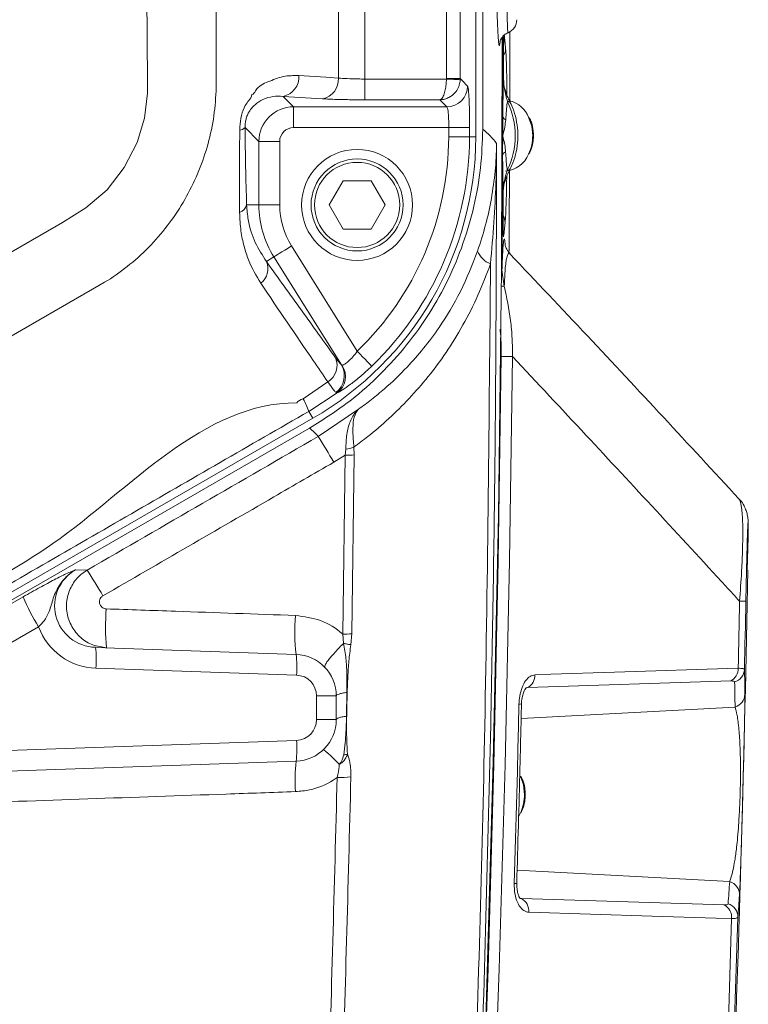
# Model space of a CAD drawing. Header units: millimetres. Extents: x 0 to 8410, y 0 to 5940.
# Tile 140 of 179: x 5582 to 5687, y 4116 to 4258. Entities that reach past the tile are written whole.
import ezdxf

# ---------------------------------------------------------------- set-up
doc = ezdxf.new("R2010")
doc.units = ezdxf.units.MM
doc.header["$LTSCALE"] = 10

msp = doc.modelspace()

# ---------------------------------------------------------------- linework, layer by layer
at = {"color": 7, "linetype": 'Continuous', "lineweight": 0}
for p, q in [((5651.19, 4243.66), (5651.2, 4255.05)), ((5626.16, 4230.87), (5628.18, 4234.37)), ((5628.18, 4234.37), (5632.22, 4234.37)), ((5632.22, 4234.37), (5634.25, 4230.87)), ((5651.24, 4229.54), (5651.26, 4232.86)), ((5651.26, 4232.86), (5651.26, 4232.86)), ((5628.18, 4227.37), (5626.16, 4230.87)), ((5634.25, 4230.87), (5632.22, 4227.37)), ((5651.24, 4229.54), (5651.24, 4229.54)), ((5632.22, 4227.37), (5628.18, 4227.37)), ((5652.24, 4223.79), (5652.23, 4223.81)), ((5651.41, 4219.15), (5651.07, 4221.46)), ((5506.7, 4132.49), (5623.81, 4200.11)), ((5623.35, 4198.68), (5507.2, 4131.63)), ((5686.42, 4178.2), (5686.57, 4182.96)), ((5592.5, 4167.08), (5621.41, 4166.07)), ((5627.2, 4160.08), (5627.2, 4156.67)), ((5621.41, 4150.67), (5537.95, 4147.75)), ((5653.49, 4142.75), (5653.73, 4143.2))]:
    msp.add_line(p, q, dxfattribs=at)
at = {"color": 8, "linetype": 'Continuous', "lineweight": 0}
for p, q in [((5651.41, 4255.35), (5651.4, 4255.21)), ((5609.91, 4252.87), (5609.91, 4248.57)), ((5643.07, 4249.03), (5643.07, 4249.08)), ((5631.31, 4249.03), (5631.31, 4246.03)), ((5631.31, 4249.03), (5643.07, 4249.03)), ((5645.07, 4249.08), (5645.07, 4248.93)), ((5621.05, 4245.02), (5619.54, 4246.53)), ((5625.21, 4246.18), (5619.54, 4246.53)), ((5621.05, 4245.02), (5643.13, 4245.02)), ((5621.05, 4242.02), (5621.05, 4245.02)), ((5642.12, 4246.03), (5631.31, 4246.03)), ((5643.13, 4245.02), (5642.12, 4246.03)), ((5616.05, 4240.03), (5614.05, 4242.03)), ((5643.42, 4242.02), (5621.05, 4242.02)), ((5646.41, 4240.67), (5647.31, 4240.67)), ((5616.05, 4230.87), (5616.05, 4240.03)), ((5619.05, 4240.03), (5616.05, 4240.03)), ((5619.05, 4240.03), (5619.05, 4230.87)), ((5614.28, 4230.87), (5616.05, 4230.87)), ((5619.05, 4230.87), (5616.05, 4230.87)), ((5651.3, 4226.63), (5651.32, 4226.35)), ((5620.75, 4224.96), (5630.23, 4209.78)), ((5617.14, 4222.71), (5618.2, 4223.37)), ((5627.94, 4207.8), (5618.2, 4223.37)), ((5650.99, 4221.46), (5651.07, 4221.46)), ((5650.97, 4219.14), (5651.41, 4219.15)), ((5650.98, 4209.01), (5652.6, 4209.01)), ((5627.94, 4207.8), (5628.05, 4207.74)), ((5622.42, 4202.91), (5625.98, 4205.37)), ((5627.33, 4203.76), (5623.24, 4201.1)), ((5627.33, 4203.76), (5627.14, 4203.83)), ((5623.24, 4201.1), (5623.81, 4200.11)), ((5624.61, 4197.49), (5630.42, 4201.43)), ((5628.48, 4194.77), (5628.57, 4195.66)), ((5629.74, 4195.96), (5629.8, 4194.83)), ((5628.48, 4194.77), (5626.84, 4193.78)), ((5628.13, 4169.01), (5628.48, 4194.77)), ((5629.8, 4194.83), (5629.45, 4169.06)), ((5589.65, 4178.27), (5591.29, 4178.21)), ((5549.3, 4155.55), (5582.08, 4174.37)), ((5584.31, 4170.05), (5551.53, 4151.22)), ((5628.24, 4167.65), (5628.13, 4169.01)), ((5629.45, 4169.06), (5629.3, 4167.45)), ((5621.47, 4163.08), (5592.56, 4164.08)), ((5654.79, 4161.31), (5654.52, 4161.23)), ((5654.79, 4161.31), (5654.59, 4161.21)), ((5684.07, 4162.24), (5654.79, 4161.31)), ((5624.36, 4156.67), (5624.36, 4160.08)), ((5627.2, 4160.08), (5624.36, 4160.08)), ((5628.68, 4157.16), (5628.73, 4160.58)), ((5684.67, 4158.48), (5653.84, 4156.81)), ((5627.2, 4156.67), (5624.36, 4156.67)), ((5551.53, 4151.22), (5621.47, 4153.67)), ((5683.89, 4133.31), (5653.27, 4134.96)), ((5653.71, 4130.93), (5653.89, 4130.85)), ((5653.89, 4130.85), (5683.12, 4129.94))]:
    msp.add_line(p, q, dxfattribs=at)
at = {"color": 8, "linetype": 'Continuous', "lineweight": 0, "flags": 128}
for points in [[(5552.3, 4207.86), (5587.73, 4228.32), (5591.13, 4230.46), (5594.16, 4233.06), (5596.65, 4236.28), (5598.49, 4239.89), (5599.54, 4243.37), (5599.99, 4246.97), (5600.01, 4248.58), (5599.47, 4317.77), (5599.31, 4322.04), (5598.56, 4326.22), (5597.22, 4329.52), (5595.35, 4332.54), (5593.01, 4335.21), (5590.26, 4337.46), (5587.11, 4339.25), (5583.7, 4340.46), (5578.98, 4341.25), (5553.86, 4344.5), (5528.67, 4346.99), (5500.61, 4348.85), (5500.61, 4348.85)], [(5621.82, 4249.52), (5625.71, 4249.28), (5627.5, 4249.17)], [(5643.07, 4249.08), (5643.45, 4249.08), (5643.81, 4249.08), (5644.15, 4249.08), (5644.45, 4249.08), (5644.7, 4249.08), (5644.89, 4249.08), (5645.01, 4249.08), (5645.07, 4249.08)], [(5609.91, 4248.57), (5609.91, 4248.19), (5609.91, 4247.8)], [(5643.07, 4249.03), (5643.45, 4249.01), (5643.81, 4248.99), (5644.15, 4248.97), (5644.44, 4248.96), (5644.69, 4248.95), (5644.88, 4248.94), (5645.01, 4248.93), (5645.07, 4248.93)], [(5645.07, 4249.08), (5645.38, 4248.76), (5646.13, 4248.01)], [(5655.51, 4240.87), (5655.36, 4242.25), (5654.92, 4243.53)], [(5643.42, 4242.02), (5643.99, 4242.02), (5644.53, 4242.02), (5645.04, 4242.02), (5645.49, 4242.02), (5645.86, 4242.02), (5646.14, 4242.02), (5646.33, 4242.02), (5646.42, 4242.02)], [(5643.42, 4240.68), (5643.42, 4240.85), (5643.42, 4241.01), (5643.42, 4241.18), (5643.42, 4241.35), (5643.42, 4241.52), (5643.42, 4241.69), (5643.42, 4241.86), (5643.42, 4242.02)], [(5646.42, 4242.02), (5646.42, 4241.85), (5646.42, 4241.68), (5646.41, 4241.51), (5646.41, 4241.34), (5646.41, 4241.17), (5646.41, 4241.01), (5646.41, 4240.84), (5646.41, 4240.67)], [(5643.42, 4240.68), (5643.98, 4240.68), (5644.53, 4240.67), (5645.03, 4240.67), (5645.48, 4240.67), (5645.85, 4240.67), (5646.14, 4240.67), (5646.33, 4240.67), (5646.41, 4240.67)], [(5651.24, 4229.54), (5651.25, 4229.96), (5651.25, 4230.37), (5651.25, 4230.79), (5651.25, 4231.2), (5651.25, 4231.62), (5651.26, 4232.03), (5651.26, 4232.45), (5651.26, 4232.86)], [(5620.75, 4224.96), (5620.27, 4224.66), (5619.8, 4224.37), (5619.37, 4224.1), (5618.99, 4223.87), (5618.68, 4223.67), (5618.44, 4223.52), (5618.28, 4223.42), (5618.2, 4223.37)], [(5594.64, 4220.22), (5593.8, 4219.73), (5592.97, 4219.25)], [(5592.97, 4219.25), (5549.47, 4194.14), (5545.35, 4191.76)], [(5630.23, 4209.78), (5630.62, 4209.37), (5631, 4208.98), (5631.35, 4208.62), (5631.67, 4208.29), (5631.92, 4208.02), (5632.12, 4207.82), (5632.25, 4207.68), (5632.31, 4207.62)], [(5650.87, 4209.01), (5650.91, 4209.01), (5650.98, 4209.01)], [(5685.12, 4164.06), (5685.15, 4165.27), (5685.18, 4166.48), (5685.2, 4167.69), (5685.23, 4168.9), (5685.25, 4170.11), (5685.28, 4171.32), (5685.3, 4172.53), (5685.32, 4173.74)], [(5655.84, 4163.13), (5658.14, 4163.2), (5667.32, 4163.49), (5685.12, 4164.06)], [(5652.85, 4133.02), (5652.95, 4136.26), (5653.04, 4139.49), (5653.13, 4142.73), (5653.21, 4145.96), (5653.3, 4149.2), (5653.38, 4152.43), (5653.46, 4155.67), (5653.53, 4158.9)], [(5654.33, 4145.87), (5654.18, 4147.25), (5653.74, 4148.53)], [(5684.18, 4127.99), (5681.89, 4128.06), (5672.72, 4128.34), (5654.95, 4128.9)], [(5679.54, 4022.12), (5680.27, 4035.35), (5680.96, 4048.57), (5681.6, 4061.8), (5682.2, 4075.03), (5682.76, 4088.27), (5683.28, 4101.5), (5683.75, 4114.75), (5684.18, 4127.99)]]:
    msp.add_lwpolyline(points, dxfattribs=at)
at = {"color": 7, "linetype": 'Continuous', "lineweight": 0, "flags": 128}
for points in [[(5651.11, 4254.85), (5650.99, 4221.63), (5650.56, 4186.11), (5649.83, 4150.61), (5648.78, 4115.12), (5647.42, 4079.64), (5645.76, 4044.19), (5643.78, 4008.76), (5641.5, 3973.36)], [(5651.31, 4248.83), (5651.31, 4249.26), (5651.31, 4249.68), (5651.31, 4250.1), (5651.31, 4250.53), (5651.31, 4250.95), (5651.31, 4251.37), (5651.31, 4251.8), (5651.31, 4252.22)], [(5651.18, 4240.84), (5651.18, 4241.19), (5651.18, 4241.54), (5651.18, 4241.89), (5651.18, 4242.25), (5651.18, 4242.6), (5651.18, 4242.95), (5651.18, 4243.31), (5651.19, 4243.66)], [(5651.17, 4238.01), (5651.17, 4238.37), (5651.17, 4238.72), (5651.17, 4239.07), (5651.17, 4239.42), (5651.18, 4239.78), (5651.18, 4240.13), (5651.18, 4240.48), (5651.18, 4240.84)], [(5651.07, 4221.46), (5651.09, 4223.53), (5651.1, 4225.6), (5651.12, 4227.66), (5651.13, 4229.73), (5651.14, 4231.8), (5651.15, 4233.87), (5651.16, 4235.94), (5651.17, 4238.01)], [(5652.1, 4224.2), (5652.13, 4228.87), (5652.16, 4234.87), (5652.17, 4235.84)], [(5650.98, 4209.01), (5650.55, 4179.58), (5649.92, 4150.14), (5649.07, 4120.72), (5648.01, 4091.31), (5646.73, 4061.91), (5645.25, 4032.53), (5643.55, 4003.16), (5641.63, 3973.82)], [(5643.25, 3973.81), (5645.16, 4003.15), (5646.86, 4032.52), (5648.35, 4061.9), (5649.63, 4091.3), (5650.69, 4120.72), (5651.54, 4150.14), (5652.17, 4179.57), (5652.6, 4209.01)], [(5686.23, 4173.76), (5686.2, 4172.53), (5686.18, 4171.3), (5686.16, 4170.07), (5686.13, 4168.83), (5686.1, 4167.6), (5686.08, 4166.37), (5686.05, 4165.14), (5686.02, 4163.91)], [(5685.09, 4128.16), (5684.66, 4114.88), (5684.18, 4101.6), (5683.67, 4088.33), (5683.11, 4075.05), (5682.5, 4061.78), (5681.86, 4048.51), (5681.17, 4035.25), (5680.44, 4021.99)]]:
    msp.add_lwpolyline(points, dxfattribs=at)
at = {"color": 7, "linetype": 'Continuous', "lineweight": 0}
for radius in [8, 6.63]:
    msp.add_circle((5630.2, 4230.87), radius, dxfattribs=at)
at = {"color": 8, "linetype": 'Continuous', "lineweight": 0}
msp.add_circle((5630.2, 4230.87), 6.14, dxfattribs=at)
at = {"color": 7, "linetype": 'Continuous', "lineweight": 0}
for centre, radius, start, end in [((1652.2, 4252.87), 3995.13, 359.82495, 1.48011), ((1652.2, 4252.87), 3996.13, 359.84128, 1.48425), ((5651.2, 4257.55), 2, 292.4941, 359.9971), ((1652.2, 4252.87), 4000, 359.90053, 0.04226), ((5651.18, 4241.98), 4.05, 22.4218, 74.9808), ((5600.31, 4240.81), 47, 300, 359.825), ((5651.27, 4239.69), 3.94, 274.3588, 337.7828), ((1652.2, 4252.87), 4035, 356.70262, 358.93967), ((5621.2, 4160.08), 6, 0, 88), ((5541.7, 4159.69), 144.39, 0.2473, 1.6746), ((5621.2, 4156.67), 6, 272, 0), ((5544.76, 4139.69), 140.79, 355.3057, 356.6129)]:
    msp.add_arc(centre, radius, start, end, dxfattribs=at)
at = {"color": 8, "linetype": 'Continuous', "lineweight": 0}
for centre, radius, start, end in [((1652.2, 4252.87), 3990.87, 359.94553, 1.08848), ((1652.2, 4252.87), 3992.87, 359.94553, 1.08848), ((5516.61, 4241.09), 135.56, 5.2223, 6.0701), ((5649.66, 4253.43), 1.94, 329.6536, 359.7754), ((5619, 4249.31), 2.83, 280.943, 4.3573), ((5624.68, 4248.96), 2.83, 280.9424, 4.3565), ((5643.12, 4248.03), 3.01, 270.1808, 359.7477), ((5641.62, 4240.87), 11.37, 333.9885, 25.6726), ((5651.93, 4245.36), 0.445, 36.5958, 97.565), ((5651.85, 4243.8), 0.68, 192.1437, 249.748), ((5613.23, 4242.74), 1.08, 272.8331, 319.2021), ((5600.31, 4240.81), 43.1, 313.9575, 359.825), ((5600.31, 4240.81), 46.1, 313.9575, 359.825), ((5641.88, 4233.67), 10.37, 35.6353, 51.6406), ((5649.41, 4240.83), 6.1, 334.5214, 0.4189), ((5651.84, 4237.87), 0.685, 110.2403, 167.7659), ((5651.9, 4236.33), 0.446, 262.5671, 323.4696), ((5612.79, 4231.24), 1.53, 288.2793, 346.1891), ((5630.2, 4230.87), 14.15, 180, 212), ((5630.2, 4230.87), 11.15, 180, 212), ((5649.58, 4228.31), 1.95, 359.8839, 30.6153), ((5516.89, 4241.46), 135.28, 353.5847, 354.4197), ((5650.51, 4225.35), 3.15, 200.9316, 249.8809), ((5614.7, 4221.68), 2.65, 307.7455, 22.9297), ((5624.52, 4207.76), 2.8, 301.4558, 22.9572), ((5625.36, 4206.25), 3, 306.1863, 30.901), ((5625.51, 4206.15), 3, 307.4267, 32.0512), ((5614.19, 4198.1), 9.54, 18.3765, 30.2836), ((5616.7, 4190.37), 10.65, 42.0052, 51.3509), ((5556.18, 4153.94), 81.11, 29.4141, 32.474), ((5627.75, 4201.34), 5.74, 278.2093, 290.2737), ((5628.61, 4206.65), 11.88, 269.379, 275.7635), ((5548.11, 4149.22), 52.01, 29.0757, 33.8756), ((5609.88, 4186), 30.14, 202.6991, 211.9638), ((5623.69, 4170.09), 29.74, 175.0879, 185.9044), ((5685.57, 4181.22), 7.49, 268.1367, 275.0652), ((5646.94, 4169.27), 25.73, 174.6362, 187.1485), ((5628.33, 4180.96), 11.96, 269.0189, 275.3605), ((5578.17, 4165.33), 14.44, 355.04, 6.9588), ((5607.08, 4164.32), 14.44, 355.0403, 6.9591), ((5683.14, 4163.99), 1.98, 297.8346, 1.9956), ((5684.05, 4163.97), 1.97, 286.3019, 358.2924), ((5621.36, 4160.08), 3, 0, 88), ((5653.86, 4163.06), 1.98, 297.8392, 1.978), ((5540.51, 4157.86), 144.16, 0.2465, 1.6754), ((5684.12, 4160.37), 1.97, 286.2492, 358.2899), ((5653.66, 4160.53), 1.63, 265.6484, 278.3909), ((5621.36, 4156.67), 3, 272, 0), ((5607.08, 4152.42), 14.44, 353.0409, 4.9597), ((5627.39, 4156.72), 5.23, 279.7349, 285.862), ((5643.01, 4148.04), 21.75, 173.0677, 184.6462), ((5627.73, 4166.29), 17.96, 268.7175, 275.049), ((5648.27, 4145.82), 6.06, 334.4338, 0.506), ((5652.97, 4134.42), 1.4, 265.0787, 279.9002), ((5543.6, 4141.61), 140.54, 355.3049, 356.6138), ((5683.34, 4131.41), 1.97, 358.6915, 73.6568), ((5652.94, 4129.08), 2.01, 354.832, 61.8823), ((5682.17, 4128.17), 2.01, 354.8184, 61.8835), ((5683.11, 4128.21), 1.98, 358.6945, 73.6023)]:
    msp.add_arc(centre, radius, start, end, dxfattribs=at)
for centre, major_axis, ratio, start_param, end_param in [((5621.05, 4240.02), (3.54, 3.54), 0.999456, 0.786768, 2.354825), ((5621.05, 4240.02), (-1.42, 1.42), 0.997265, 5.499157, 7.067214), ((5681.12, 4020.33), (3474.67, 2011.7), 0.045241, 1.560867, 1.570455), ((5592.87, 4173.08), (9.09, -0.24), 0.989989, 3.511455, 4.703353)]:
    msp.add_ellipse(centre, major_axis=major_axis, ratio=ratio, start_param=start_param, end_param=end_param, dxfattribs=at)
at = {"color": 7, "linetype": 'Continuous', "lineweight": 0}
msp.add_ellipse((5592.71, 4173.08), major_axis=(6.1, -0.17), ratio=0.982709, start_param=2.123673, end_param=4.704571, dxfattribs=at)
at = {"color": 8, "linetype": 'Continuous', "lineweight": 0}
for points, knots in [([(5627.5, 4249.17), (5627.5, 4249.71), (5627.51, 4260.97), (5627.46, 4275.13), (5627.23, 4301.07), (5626.96, 4316.3), (5626.75, 4328.61)], [0, 0, 0, 0, 0.020318, 0.424976, 0.534998, 1, 1, 1, 1]), ([(5630.56, 4328.71), (5630.77, 4316.38), (5631.03, 4301.13), (5631.26, 4275.15), (5631.32, 4260.93), (5631.31, 4249.61), (5631.31, 4249.03)], [0, 0, 0, 0, 0.464357, 0.574147, 0.977956, 1, 1, 1, 1]), ([(5609.38, 4317.93), (5609.55, 4305.43), (5609.86, 4283.74), (5609.9, 4262.05), (5609.91, 4252.87)], [0, 0, 0, 0, 0.576691, 1, 1, 1, 1]), ([(5651.95, 4255.74), (5651.94, 4255.73), (5651.92, 4255.72), (5651.89, 4256.11), (5651.86, 4256.82), (5651.83, 4257.87), (5651.8, 4259.2), (5651.78, 4260.79), (5651.76, 4262.57), (5651.74, 4264.51), (5651.73, 4266.3), (5651.73, 4267.43), (5651.73, 4267.87)], [0, 0, 0, 0, 0.0715925, 0.17886, 0.2861256, 0.3936097, 0.5010961, 0.6086172, 0.7161428, 0.8235669, 0.9309937, 1, 1, 1, 1]), ([(5650.8, 4254.43), (5650.8, 4254.42), (5650.78, 4254.12), (5650.74, 4253.9), (5650.68, 4253.77), (5650.64, 4254.01), (5650.62, 4254.11)], [0, 0, 0, 0, 0.01591, 0.373286, 0.730791, 1, 1, 1, 1]), ([(5651.31, 4252.22), (5651.31, 4252.57), (5651.31, 4253.29), (5651.32, 4254.11), (5651.33, 4254.45), (5651.33, 4254.56)], [0, 0, 0, 0, 0.40215, 0.805678, 1, 1, 1, 1]), ([(5615.05, 4246.79), (5615.05, 4246.79), (5615.28, 4246.79), (5615.84, 4248.03), (5617.46, 4248.63), (5619.53, 4249.54), (5621.06, 4249.53), (5621.82, 4249.52)], [0, 0, 0, 0, 0.0000038, 0.0894912, 0.3616429, 0.680525, 1, 1, 1, 1]), ([(5627.5, 4249.17), (5627.9, 4249.14), (5628.72, 4249.08), (5630.11, 4249.03), (5630.99, 4249.03), (5631.31, 4249.03)], [0, 0, 0, 0, 0.389526, 0.778835, 1, 1, 1, 1]), ([(5609.91, 4247.8), (5609.83, 4246.44), (5609.66, 4243.71), (5608.79, 4239.69), (5607.48, 4235.8), (5605.7, 4232.08), (5603.51, 4228.62), (5600.9, 4225.43), (5597.96, 4222.58), (5595.73, 4220.99), (5594.64, 4220.22)], [0, 0, 0, 0, 0.124587, 0.250099, 0.375308, 0.500152, 0.625884, 0.749635, 0.876888, 1, 1, 1, 1]), ([(5643.07, 4249.03), (5643.07, 4248.89), (5643.05, 4248.49), (5642.98, 4247.81), (5642.82, 4247.02), (5642.59, 4246.44), (5642.34, 4246.13), (5642.2, 4246.04), (5642.12, 4246.03), (5642.12, 4246.03)], [0, 0, 0, 0, 0.088087, 0.256958, 0.451397, 0.68941, 0.839737, 0.997594, 1, 1, 1, 1]), ([(5645.07, 4248.93), (5645.05, 4248.79), (5645.02, 4248.4), (5644.79, 4247.72), (5644.28, 4246.94), (5643.57, 4246.4), (5642.81, 4246.1), (5642.36, 4246.03), (5642.13, 4246.03), (5642.12, 4246.03)], [0, 0, 0, 0, 0.0880785, 0.2569557, 0.4514058, 0.6894084, 0.8397372, 0.9975966, 1, 1, 1, 1]), ([(5646.13, 4248.01), (5646.16, 4247.91), (5646.24, 4247.71), (5646.32, 4246.58), (5646.39, 4244.98), (5646.42, 4243.36), (5646.42, 4242.35), (5646.42, 4242.02)], [0, 0, 0, 0, 0.222371, 0.444783, 0.667089, 0.889134, 1, 1, 1, 1]), ([(5651.87, 4245.8), (5651.7, 4246.39), (5651.43, 4247.33), (5651.34, 4248.42), (5651.31, 4248.83)], [0, 0, 0, 0, 0.62426, 1, 1, 1, 1]), ([(5613.28, 4241.66), (5613.29, 4241.82), (5613.3, 4242.52), (5613.52, 4243.76), (5614.03, 4245.49), (5614.88, 4246.11), (5615.05, 4246.79), (5615.05, 4246.79)], [0, 0, 0, 0, 0.081367, 0.360035, 0.63558, 0.999979, 1, 1, 1, 1]), ([(5619.54, 4246.53), (5619.05, 4246.55), (5618.08, 4246.58), (5616.71, 4246.17), (5615.67, 4245.53), (5614.98, 4244.82), (5614.56, 4244.21), (5614.31, 4243.65), (5614.16, 4243.15), (5614.08, 4242.73), (5614.05, 4242.32), (5614.05, 4242.12), (5614.05, 4242.03)], [0, 0, 0, 0, 0.2323802, 0.4644547, 0.6530319, 0.744145, 0.8279944, 0.8830062, 0.9048071, 0.9534266, 0.9779888, 1, 1, 1, 1]), ([(5631.31, 4246.03), (5630.8, 4246.03), (5629.4, 4246.04), (5627.16, 4246.08), (5625.86, 4246.15), (5625.21, 4246.18)], [0, 0, 0, 0, 0.2212563, 0.610634, 1, 1, 1, 1]), ([(5643.42, 4242.02), (5643.42, 4242.19), (5643.42, 4242.7), (5643.39, 4243.51), (5643.33, 4244.3), (5643.24, 4244.87), (5643.17, 4244.97), (5643.13, 4245.02)], [0, 0, 0, 0, 0.110633, 0.33227, 0.554449, 0.777115, 1, 1, 1, 1]), ([(5651.87, 4245.8), (5651.86, 4245.71), (5651.8, 4245.31), (5651.71, 4244.5), (5651.65, 4243.62), (5651.62, 4243.16)], [0, 0, 0, 0, 0.112714, 0.548547, 1, 1, 1, 1]), ([(5614.05, 4242.03), (5614.08, 4240.11), (5614.13, 4236.2), (5614.23, 4232.67), (5614.28, 4230.87)], [0, 0, 0, 0, 0.492491, 1, 1, 1, 1]), ([(5651.62, 4243.16), (5651.58, 4242.82), (5651.51, 4242.05), (5651.31, 4241.28), (5651.18, 4240.84), (5651.18, 4240.84)], [0, 0, 0, 0, 0.441467, 0.992574, 1, 1, 1, 1]), ([(5613.27, 4229.78), (5613.27, 4231.57), (5613.27, 4234.35), (5613.27, 4238.37), (5613.28, 4240.56), (5613.28, 4241.66)], [0, 0, 0, 0, 0.472157, 0.734924, 1, 1, 1, 1]), ([(5651.18, 4240.84), (5651.18, 4240.83), (5651.31, 4240.4), (5651.5, 4239.62), (5651.57, 4238.85), (5651.6, 4238.51)], [0, 0, 0, 0, 0.007428, 0.558543, 1, 1, 1, 1]), ([(5650.31, 4239.71), (5650.27, 4225.75), (5650.2, 4197.83), (5649.43, 4150.15), (5647.91, 4096.68), (5645.39, 4037.44), (5642.95, 3997.99), (5641.73, 3978.26)], [0, 0, 0, 0, 0.160108, 0.320235, 0.546806, 0.773429, 1, 1, 1, 1]), ([(5647.57, 4224.23), (5647.97, 4225.48), (5648.78, 4227.99), (5649.88, 4233.13), (5650.27, 4237.06), (5650.31, 4239.7), (5650.31, 4239.71)], [0, 0, 0, 0, 0.24604, 0.49213, 0.997233, 1, 1, 1, 1]), ([(5650.31, 4239.71), (5650.31, 4239.7), (5650.29, 4235.91), (5650.12, 4230.13), (5649.6, 4224.39), (5649.43, 4222.4)], [0, 0, 0, 0, 0.002832, 0.653957, 1, 1, 1, 1]), ([(5651.26, 4232.86), (5651.26, 4232.88), (5651.25, 4233.23), (5651.23, 4233.99), (5651.19, 4235.56), (5651.18, 4237.09), (5651.17, 4238.01)], [0, 0, 0, 0, 0.01563, 0.290433, 0.57062, 1, 1, 1, 1]), ([(5651.6, 4238.51), (5651.66, 4237.74), (5651.72, 4236.77), (5651.82, 4236.04), (5651.84, 4235.89)], [0, 0, 0, 0, 0.791903, 1, 1, 1, 1]), ([(5651.28, 4233.09), (5651.29, 4233.29), (5651.36, 4234.31), (5651.63, 4235.18), (5651.84, 4235.89)], [0, 0, 0, 0, 0.194438, 1, 1, 1, 1]), ([(5614.28, 4230.87), (5614.34, 4230.15), (5614.52, 4228.09), (5615.46, 4225.32), (5616.57, 4223.59), (5617.14, 4222.71)], [0, 0, 0, 0, 0.2072509, 0.596758, 1, 1, 1, 1]), ([(5616.32, 4219.58), (5615.69, 4220.66), (5614.72, 4222.28), (5613.88, 4224.91), (5613.39, 4227.15), (5613.31, 4228.88), (5613.27, 4229.78)], [0, 0, 0, 0, 0.385286, 0.584763, 0.784054, 1, 1, 1, 1]), ([(5651.32, 4226.35), (5651.31, 4226.28), (5651.29, 4226.18), (5651.26, 4226.71), (5651.24, 4227.52), (5651.24, 4228.53), (5651.24, 4229.22), (5651.24, 4229.54)], [0, 0, 0, 0, 0.30603, 0.497807, 0.690935, 0.855214, 1, 1, 1, 1]), ([(5651.07, 4221.46), (5651.09, 4221.93), (5651.13, 4222.93), (5651.18, 4224.05), (5651.25, 4225.07), (5651.32, 4225.77), (5651.42, 4226.05), (5651.49, 4225.84), (5651.53, 4225.27), (5651.54, 4225.15)], [0, 0, 0, 0, 0.096185, 0.202374, 0.310798, 0.477054, 0.646872, 0.927417, 1, 1, 1, 1]), ([(5630.42, 4201.43), (5631.04, 4201.88), (5632.3, 4202.8), (5634.65, 4204.75), (5637.18, 4207.17), (5639.81, 4210.16), (5642.45, 4213.7), (5645.22, 4218.26), (5646.79, 4222.24), (5647.57, 4224.23)], [0, 0, 0, 0, 0.089994, 0.182339, 0.349806, 0.478105, 0.606369, 0.803336, 1, 1, 1, 1]), ([(5652.23, 4223.81), (5652.21, 4223.84), (5652.12, 4224.03), (5651.96, 4223.88), (5651.79, 4223.44), (5651.64, 4222.6), (5651.51, 4221.43), (5651.45, 4220.02), (5651.41, 4219.15)], [0, 0, 0, 0, 0.056299, 0.276154, 0.499789, 0.636453, 0.775855, 1, 1, 1, 1]), ([(5617.14, 4222.71), (5618.83, 4220.35), (5622.2, 4215.63), (5625.47, 4211.11), (5627.1, 4208.85)], [0, 0, 0, 0, 0.499866, 1, 1, 1, 1]), ([(5649.43, 4222.4), (5648.85, 4220.86), (5647.69, 4217.78), (5645.51, 4213.52), (5643.09, 4209.6), (5640.47, 4206.07), (5637.71, 4202.9), (5634.8, 4200.03), (5632.13, 4197.73), (5630.41, 4196.46), (5629.74, 4195.96)], [0, 0, 0, 0, 0.133934, 0.268375, 0.402458, 0.530976, 0.659522, 0.787876, 0.916249, 1, 1, 1, 1]), ([(5640.88, 3978.08), (5642.1, 3997.8), (5644.54, 4037.24), (5647.05, 4096.47), (5648.87, 4158.19), (5649.23, 4200.17), (5649.43, 4222.4)], [0, 0, 0, 0, 0.242393, 0.484785, 0.727233, 1, 1, 1, 1]), ([(5625.98, 4205.37), (5625.28, 4206.38), (5622.12, 4210.99), (5618.86, 4215.82), (5616.32, 4219.58)], [0, 0, 0, 0, 0.220241, 1, 1, 1, 1]), ([(5650.81, 4212.94), (5650.85, 4212.53), (5650.98, 4211.23), (5650.98, 4209.91), (5650.98, 4209.01)], [0, 0, 0, 0, 0.316077, 1, 1, 1, 1]), ([(5628.05, 4207.74), (5628.16, 4207.78), (5628.36, 4207.86), (5628.94, 4208.3), (5629.6, 4208.94), (5630.02, 4209.5), (5630.23, 4209.78)], [0, 0, 0, 0, 0.255554, 0.496806, 0.74489, 1, 1, 1, 1]), ([(5627.1, 4208.85), (5627.33, 4208.53), (5627.7, 4208.04), (5627.88, 4207.86), (5627.94, 4207.8)], [0, 0, 0, 0, 0.6480069, 1, 1, 1, 1]), ([(5685.32, 4173.74), (5684.67, 4174.45), (5677.32, 4182.46), (5666.43, 4194.23), (5656.13, 4205.24), (5652.6, 4209.01)], [0, 0, 0, 0, 0.060771, 0.677813, 1, 1, 1, 1]), ([(5632.31, 4207.62), (5631.78, 4207.13), (5630.73, 4206.16), (5629.23, 4204.98), (5627.97, 4204.09), (5627.55, 4203.88), (5627.33, 4203.76)], [0, 0, 0, 0, 0.254425, 0.505788, 0.74825, 1, 1, 1, 1]), ([(5627.14, 4203.83), (5627.05, 4203.93), (5626.82, 4204.2), (5626.31, 4204.91), (5625.98, 4205.37)], [0, 0, 0, 0, 0.351886, 1, 1, 1, 1]), ([(5571.09, 4173.23), (5576.25, 4175.9), (5593.29, 4184.71), (5607.97, 4202.34), (5621.51, 4202.34), (5621.51, 4202.34)], [0, 0, 0, 0, 0.302377, 0.999999, 1, 1, 1, 1]), ([(5621.51, 4202.34), (5621.51, 4202.34), (5621.67, 4202.66), (5622.04, 4202.78), (5622.42, 4202.91)], [0, 0, 0, 0, 0.000124, 1, 1, 1, 1]), ([(5623.24, 4201.1), (5618.97, 4198.65), (5610.45, 4193.74), (5593.42, 4183.89), (5580.64, 4176.51), (5572.12, 4171.59)], [0, 0, 0, 0, 0.2499654, 0.5000046, 1, 1, 1, 1]), ([(5628.57, 4195.66), (5628.6, 4196.39), (5628.66, 4197.87), (5629.15, 4199.73), (5629.81, 4200.83), (5630.31, 4201.33), (5630.42, 4201.43), (5630.42, 4201.43)], [0, 0, 0, 0, 0.291912, 0.589647, 0.911486, 0.997116, 1, 1, 1, 1]), ([(5630.42, 4201.43), (5630.42, 4201.43), (5630.35, 4201.35), (5630.01, 4200.97), (5629.65, 4200.01), (5629.55, 4198.21), (5629.67, 4196.71), (5629.74, 4195.96)], [0, 0, 0, 0, 0.00291, 0.086836, 0.40357, 0.700858, 1, 1, 1, 1]), ([(5626.84, 4193.78), (5623.95, 4192.11), (5612.86, 4185.68), (5601.77, 4179.25), (5593.57, 4174.5)], [0, 0, 0, 0, 0.260013, 1, 1, 1, 1]), ([(5685.32, 4173.74), (5685.43, 4175.18), (5685.58, 4177.36), (5685.71, 4180.08), (5685.79, 4182.52), (5685.79, 4184.62), (5685.72, 4186.24), (5685.6, 4187.42), (5685.44, 4188.23), (5685.28, 4188.41), (5685.22, 4188.49)], [0, 0, 0, 0, 0.176631, 0.268628, 0.360592, 0.526351, 0.629103, 0.731954, 0.886364, 1, 1, 1, 1]), ([(5686.57, 4182.96), (5686.57, 4183.47), (5686.58, 4184.51), (5686.56, 4185.04), (5686.54, 4185.14), (5686.53, 4184.94), (5686.53, 4184.92)], [0, 0, 0, 0, 0.376164, 0.758539, 0.98202, 1, 1, 1, 1]), ([(5582.08, 4174.37), (5582.89, 4174.83), (5584.51, 4175.75), (5586.67, 4176.9), (5588.14, 4177.64), (5589.01, 4178.02), (5589.42, 4178.18), (5589.61, 4178.26), (5589.65, 4178.27), (5589.65, 4178.27)], [0, 0, 0, 0, 0.227371, 0.454552, 0.687622, 0.841733, 0.971955, 0.998548, 1, 1, 1, 1]), ([(5589.65, 4178.27), (5589.64, 4178.27), (5589.46, 4178.16), (5588.51, 4177.57), (5587.19, 4176.14), (5586.3, 4173.96), (5585.88, 4172.22), (5585.18, 4170.96), (5584.59, 4170.33), (5584.31, 4170.05)], [0, 0, 0, 0, 0.001647, 0.06311, 0.328456, 0.551872, 0.753524, 0.886566, 1, 1, 1, 1]), ([(5594.11, 4167.03), (5593.43, 4167.12), (5592.07, 4167.3), (5590.3, 4168.42), (5588.99, 4170.03), (5588.29, 4172.01), (5588.29, 4174.09), (5588.99, 4176.02), (5590.09, 4177.41), (5590.97, 4178), (5591.29, 4178.21)], [0, 0, 0, 0, 0.1323445, 0.2641461, 0.3970452, 0.5305071, 0.663295, 0.7944669, 0.9238265, 1, 1, 1, 1]), ([(5593.57, 4174.5), (5593.51, 4174.46), (5593.36, 4174.37), (5593.18, 4174.13), (5593.07, 4173.81), (5593.07, 4173.46), (5593.19, 4173.13), (5593.42, 4172.87), (5593.72, 4172.68), (5593.95, 4172.65), (5594.06, 4172.63)], [0, 0, 0, 0, 0.075484, 0.203643, 0.333934, 0.466552, 0.600604, 0.734509, 0.867257, 1, 1, 1, 1]), ([(5594.06, 4172.63), (5597.39, 4172.52), (5606.48, 4172.2), (5615.56, 4171.88), (5621.33, 4171.68)], [0, 0, 0, 0, 0.366016, 1, 1, 1, 1]), ([(5621.33, 4171.68), (5622.56, 4171.52), (5625.01, 4171.19), (5627.17, 4169.83), (5628.11, 4169.02), (5628.13, 4169.01)], [0, 0, 0, 0, 0.496392, 0.992797, 1, 1, 1, 1]), ([(5628.24, 4167.65), (5628.22, 4167.63), (5627.96, 4167.37), (5627.47, 4166.88), (5626.86, 4166.21), (5626.33, 4165.6), (5625.92, 4165.07), (5625.64, 4164.66), (5625.5, 4164.35), (5625.53, 4164.26), (5625.55, 4164.22)], [0, 0, 0, 0, 0.0144224, 0.1552234, 0.2960119, 0.4368074, 0.5776087, 0.7184051, 0.859203, 1, 1, 1, 1]), ([(5628.73, 4160.58), (5628.74, 4160.93), (5628.75, 4161.84), (5628.72, 4163.47), (5628.65, 4165.48), (5628.38, 4166.92), (5628.24, 4167.65)], [0, 0, 0, 0, 0.150695, 0.381699, 0.689492, 1, 1, 1, 1]), ([(5629.3, 4167.45), (5629.15, 4167.48), (5628.84, 4167.54), (5628.44, 4167.61), (5628.24, 4167.65)], [0, 0, 0, 0, 0.499998, 1, 1, 1, 1]), ([(5629.3, 4167.45), (5629.25, 4167.05), (5629.08, 4165.91), (5628.94, 4164.11), (5628.82, 4162.23), (5628.79, 4161.09), (5628.77, 4160.59), (5628.77, 4160.58)], [0, 0, 0, 0, 0.173517, 0.499713, 0.783816, 0.994474, 1, 1, 1, 1]), ([(5685.12, 4164.06), (5685.39, 4164.06), (5685.91, 4164.05), (5685.99, 4163.95), (5686.02, 4163.91)], [0, 0, 0, 0, 0.527916, 1, 1, 1, 1]), ([(5653.53, 4158.9), (5653.56, 4159.29), (5653.61, 4160.13), (5653.94, 4161.31), (5654.46, 4162.3), (5655.12, 4162.98), (5655.6, 4163.08), (5655.84, 4163.13)], [0, 0, 0, 0, 0.18209, 0.39804, 0.60139, 0.800643, 1, 1, 1, 1]), ([(5684.61, 4162.07), (5684.59, 4162.12), (5684.54, 4162.22), (5684.23, 4162.23), (5684.07, 4162.24)], [0, 0, 0, 0, 0.473939, 1, 1, 1, 1]), ([(5628.75, 4160.58), (5628.52, 4160.55), (5628.06, 4160.48), (5627.58, 4160.35), (5627.26, 4160.22), (5627.22, 4160.12), (5627.2, 4160.08)], [0, 0, 0, 0, 0.250001, 0.499998, 0.749996, 1, 1, 1, 1]), ([(5628.77, 4160.58), (5628.77, 4160.46), (5628.76, 4159.89), (5628.73, 4158.76), (5628.71, 4157.73), (5628.7, 4157.17)], [0, 0, 0, 0, 0.103791, 0.499896, 1, 1, 1, 1]), ([(5683.89, 4133.31), (5684.05, 4133.76), (5684.3, 4134.46), (5684.63, 4136.28), (5684.86, 4137.93), (5685.04, 4139.69), (5685.19, 4141.57), (5685.34, 4143.97), (5685.44, 4146.87), (5685.46, 4149.35), (5685.44, 4151.22), (5685.39, 4152.7), (5685.32, 4154.06), (5685.19, 4155.77), (5684.98, 4157.43), (5684.77, 4158.13), (5684.67, 4158.48)], [0, 0, 0, 0, 0.142758, 0.222249, 0.301579, 0.351767, 0.401849, 0.464836, 0.528841, 0.592953, 0.634114, 0.675356, 0.724869, 0.774444, 0.887059, 1, 1, 1, 1]), ([(5628.69, 4157.16), (5628.46, 4157.13), (5628.02, 4157.06), (5627.56, 4156.94), (5627.26, 4156.8), (5627.22, 4156.71), (5627.2, 4156.67)], [0, 0, 0, 0, 0.249999, 0.499996, 0.749999, 1, 1, 1, 1]), ([(5628.27, 4151.57), (5628.35, 4152.15), (5628.5, 4153.24), (5628.59, 4154.73), (5628.65, 4155.95), (5628.67, 4156.71), (5628.67, 4157.09), (5628.68, 4157.16)], [0, 0, 0, 0, 0.311405, 0.59175, 0.795835, 0.961259, 1, 1, 1, 1]), ([(5628.7, 4157.17), (5628.69, 4156.88), (5628.68, 4156.24), (5628.68, 4155.07), (5628.71, 4153.53), (5628.78, 4152.35), (5628.82, 4151.69)], [0, 0, 0, 0, 0.156699, 0.349363, 0.634799, 1, 1, 1, 1]), ([(5627.63, 4150.22), (5627.53, 4150.33), (5627.04, 4150.82), (5626.26, 4151.58), (5625.53, 4152.24), (5625.41, 4152.29), (5625.34, 4152.32)], [0, 0, 0, 0, 0.083102, 0.388734, 0.694363, 1, 1, 1, 1]), ([(5628.82, 4151.69), (5628.73, 4151.45), (5628.58, 4151.05), (5628.19, 4150.59), (5627.88, 4150.36), (5627.69, 4150.25), (5627.65, 4150.23), (5627.64, 4150.22), (5627.63, 4150.22)], [0, 0, 0, 0, 0.396395, 0.650678, 0.925181, 0.985042, 0.992763, 1, 1, 1, 1]), ([(5627.63, 4150.22), (5627.64, 4150.22), (5627.66, 4150.25), (5627.79, 4150.39), (5628.08, 4150.8), (5628.2, 4151.26), (5628.27, 4151.57)], [0, 0, 0, 0, 0.00859, 0.071693, 0.378461, 1, 1, 1, 1]), ([(5628.82, 4151.69), (5628.95, 4151.29), (5629.28, 4150.27), (5629.3, 4149.1), (5629.31, 4148.39)], [0, 0, 0, 0, 0.394743, 1, 1, 1, 1]), ([(5627.33, 4148.33), (5627.45, 4148.86), (5627.59, 4149.5), (5627.63, 4150.12), (5627.63, 4150.22)], [0, 0, 0, 0, 0.842674, 1, 1, 1, 1]), ([(5620.82, 3994.04), (5621.97, 4013.96), (5624.02, 4049.61), (5626.1, 4101.05), (5626.92, 4132.57), (5627.33, 4148.33)], [0, 0, 0, 0, 0.387441, 0.693699, 1, 1, 1, 1]), ([(5627.33, 4148.33), (5627.14, 4148.19), (5625.94, 4147.37), (5623.9, 4146.52), (5622.01, 4146.34), (5621.33, 4146.28)], [0, 0, 0, 0, 0.109365, 0.680827, 1, 1, 1, 1]), ([(5629.31, 4148.39), (5628.9, 4132.63), (5628.09, 4101.09), (5626, 4049.63), (5623.95, 4013.95), (5622.8, 3994.03)], [0, 0, 0, 0, 0.306258, 0.612559, 1, 1, 1, 1]), ([(5621.33, 4146.28), (5618, 4146.16), (5601.36, 4145.58), (5574.35, 4144.64), (5550.66, 4143.81), (5540.29, 4143.45)], [0, 0, 0, 0, 0.123239, 0.616201, 1, 1, 1, 1]), ([(5654.95, 4128.9), (5654.83, 4128.91), (5654.46, 4128.95), (5653.86, 4129.36), (5653.27, 4130.29), (5652.89, 4131.57), (5652.86, 4132.54), (5652.85, 4133.02)], [0, 0, 0, 0, 0.098433, 0.31154, 0.535856, 0.768049, 1, 1, 1, 1]), ([(5653.62, 4130.94), (5653.66, 4130.92), (5653.75, 4130.85), (5653.83, 4130.85), (5653.89, 4130.85)], [0, 0, 0, 0, 0.3547776, 1, 1, 1, 1]), ([(5683.12, 4129.94), (5683.27, 4129.95), (5683.58, 4129.95), (5683.64, 4130.05), (5683.67, 4130.1)], [0, 0, 0, 0, 0.460262, 1, 1, 1, 1]), ([(5685.09, 4128.16), (5685.03, 4128.11), (5684.94, 4128), (5684.42, 4127.99), (5684.18, 4127.99)], [0, 0, 0, 0, 0.538677, 1, 1, 1, 1])]:
    msp.add_open_spline(points, degree=3, knots=knots, dxfattribs=at)
at = {"color": 7, "linetype": 'Continuous', "lineweight": 0}
for points, knots in [([(5650.62, 4254.11), (5650.62, 4254.14), (5650.59, 4254.26), (5650.54, 4254.87), (5650.48, 4255.94), (5650.42, 4257.38), (5650.37, 4259.1), (5650.33, 4261.08), (5650.29, 4263.25), (5650.27, 4265.55), (5650.25, 4267.92), (5650.25, 4270.28), (5650.26, 4272.58), (5650.28, 4274.74), (5650.31, 4276.87), (5650.35, 4278.69), (5650.4, 4280.15), (5650.46, 4281.1), (5650.5, 4281.61), (5650.52, 4281.68), (5650.52, 4281.68)], [0, 0, 0, 0, 0.014935, 0.075415, 0.135895, 0.196373, 0.256848, 0.317309, 0.377769, 0.438208, 0.498646, 0.559062, 0.619481, 0.679894, 0.740305, 0.815604, 0.876064, 0.936525, 0.996984, 1, 1, 1, 1]), ([(5650.78, 4254.36), (5650.78, 4254.36), (5650.78, 4254.35), (5650.8, 4254.44), (5650.87, 4254.66), (5651.06, 4255.01), (5651.41, 4255.43), (5651.78, 4255.61), (5651.97, 4255.7)], [0, 0, 0, 0, 0.110285, 0.300478, 0.447007, 0.593263, 0.789833, 1, 1, 1, 1]), ([(5651.31, 4252.44), (5651.31, 4252.61), (5651.31, 4253.07), (5651.32, 4253.82), (5651.33, 4254.57), (5651.34, 4255.03), (5651.36, 4255.24), (5651.36, 4255.22), (5651.36, 4255.21)], [0, 0, 0, 0, 0.113351, 0.328572, 0.554939, 0.778306, 0.961033, 1, 1, 1, 1]), ([(5651.61, 4253.43), (5651.63, 4253.05), (5651.69, 4252.31), (5651.75, 4250.23), (5651.79, 4248.26), (5651.8, 4246.94), (5651.8, 4246.73)], [0, 0, 0, 0, 0.332977, 0.664947, 0.946803, 1, 1, 1, 1]), ([(5651.19, 4243.66), (5651.19, 4244.18), (5651.21, 4245.24), (5651.25, 4247.11), (5651.28, 4248.14), (5651.31, 4248.83)], [0, 0, 0, 0, 0.235798, 0.480967, 1, 1, 1, 1]), ([(5652.3, 4245.63), (5652.18, 4245.85), (5651.88, 4246.43), (5651.55, 4247.35), (5651.32, 4248.21), (5651.33, 4248.69), (5651.33, 4248.83)], [0, 0, 0, 0, 0.226448, 0.595857, 0.876184, 1, 1, 1, 1]), ([(5652.25, 4236.06), (5652.39, 4236.35), (5652.75, 4237.13), (5653.16, 4238.53), (5653.39, 4240.24), (5653.36, 4241.98), (5653.06, 4243.64), (5652.65, 4244.85), (5652.35, 4245.47), (5652.28, 4245.62)], [0, 0, 0, 0, 0.097351, 0.268658, 0.440513, 0.612929, 0.785873, 0.949216, 1, 1, 1, 1]), ([(5655.62, 4240.87), (5655.61, 4241.1), (5655.58, 4241.75), (5655.41, 4242.65), (5655.12, 4243.24), (5655.01, 4243.46)], [0, 0, 0, 0, 0.250349, 0.718107, 1, 1, 1, 1]), ([(5648.31, 4241.8), (5648.25, 4239.93), (5648.12, 4236.19), (5647.13, 4230.66), (5645.56, 4225.27), (5643.4, 4220.09), (5640.68, 4215.18), (5637.41, 4210.61), (5633.64, 4206.44), (5629.04, 4202.29), (5625.4, 4199.99), (5623.35, 4198.68)], [0, 0, 0, 0, 0.107594, 0.215185, 0.322423, 0.429999, 0.537235, 0.644766, 0.75264, 0.860171, 1, 1, 1, 1]), ([(5655, 4238.26), (5655.11, 4238.48), (5655.4, 4239.06), (5655.58, 4239.97), (5655.61, 4240.63), (5655.62, 4240.87)], [0, 0, 0, 0, 0.2770554, 0.7382509, 1, 1, 1, 1]), ([(5651.28, 4233.09), (5651.3, 4233.3), (5651.36, 4233.87), (5651.68, 4234.85), (5652.02, 4235.61), (5652.24, 4236.04), (5652.25, 4236.06)], [0, 0, 0, 0, 0.196569, 0.523392, 0.97387, 1, 1, 1, 1]), ([(5651.77, 4234.97), (5651.76, 4234.71), (5651.75, 4233.88), (5651.72, 4232.46), (5651.67, 4230.83), (5651.61, 4229.28), (5651.56, 4228.67), (5651.53, 4228.31)], [0, 0, 0, 0, 0.066098, 0.214275, 0.446739, 0.67966, 1, 1, 1, 1]), ([(5651.25, 4227.23), (5651.25, 4227.3), (5651.25, 4227.55), (5651.24, 4228.22), (5651.24, 4228.97), (5651.24, 4229.41), (5651.24, 4229.54)], [0, 0, 0, 0, 0.127527, 0.494896, 0.856467, 1, 1, 1, 1]), ([(5652.28, 4223.85), (5652.2, 4223.93), (5651.98, 4224.14), (5651.77, 4224.51), (5651.62, 4224.84), (5651.55, 4225.07), (5651.53, 4225.19), (5651.53, 4225.19), (5651.53, 4225.2)], [0, 0, 0, 0, 0.084951, 0.23009, 0.373076, 0.538776, 0.751975, 1, 1, 1, 1]), ([(5685.23, 4188.5), (5677.97, 4196.35), (5667.05, 4208.17), (5655.97, 4219.87), (5652.25, 4223.79)], [0, 0, 0, 0, 0.664351, 1, 1, 1, 1]), ([(5652.6, 4209.01), (5652.59, 4209.88), (5652.57, 4211.62), (5652.28, 4215.04), (5651.76, 4217.52), (5651.41, 4219.15)], [0, 0, 0, 0, 0.253565, 0.507136, 1, 1, 1, 1]), ([(5686.57, 4183.2), (5686.57, 4183.27), (5686.58, 4183.8), (5686.58, 4184.47), (5686.57, 4185.05), (5686.55, 4185.4), (5686.52, 4185.76), (5686.43, 4186.25), (5686.27, 4186.84), (5685.95, 4187.56), (5685.6, 4188.14), (5685.3, 4188.43), (5685.23, 4188.5)], [0, 0, 0, 0, 0.049119, 0.338843, 0.627539, 0.718808, 0.77178, 0.809777, 0.856288, 0.910559, 0.980073, 1, 1, 1, 1]), ([(5686.53, 4184.92), (5686.52, 4184.79), (5686.5, 4184.56), (5686.47, 4183.76), (5686.43, 4182.6), (5686.39, 4180.96), (5686.34, 4179), (5686.29, 4176.76), (5686.25, 4174.95), (5686.23, 4173.76)], [0, 0, 0, 0, 0.173525, 0.290136, 0.409632, 0.593773, 0.694091, 0.798094, 1, 1, 1, 1]), ([(5653.91, 4158.92), (5653.9, 4158.99), (5653.89, 4159.36), (5654, 4160.01), (5654.21, 4160.68), (5654.42, 4161.09), (5654.57, 4161.27), (5654.56, 4161.25), (5654.56, 4161.25)], [0, 0, 0, 0, 0.0605434, 0.3288485, 0.5534091, 0.738178, 0.9038344, 1, 1, 1, 1]), ([(5686.09, 4160.31), (5686.08, 4159.9), (5686.08, 4159.07), (5686.05, 4157.14), (5686.01, 4155.19), (5685.98, 4153.63), (5685.94, 4151.93), (5685.88, 4149.78), (5685.81, 4146.96), (5685.72, 4143.66), (5685.65, 4140.92), (5685.58, 4138.76), (5685.52, 4136.74), (5685.46, 4134.83), (5685.4, 4133.25), (5685.35, 4132.09), (5685.32, 4131.61), (5685.31, 4131.37)], [0, 0, 0, 0, 0.110308, 0.2203, 0.269852, 0.319349, 0.361613, 0.403816, 0.471006, 0.538344, 0.603608, 0.65421, 0.704902, 0.783006, 0.861261, 0.930618, 1, 1, 1, 1]), ([(5653.21, 4133.04), (5653.37, 4138.62), (5653.62, 4147.24), (5653.82, 4155.87), (5653.89, 4158.91)], [0, 0, 0, 0, 0.647298, 1, 1, 1, 1]), ([(5654.43, 4145.87), (5654.43, 4146.1), (5654.4, 4146.75), (5654.23, 4147.65), (5653.94, 4148.24), (5653.83, 4148.46)], [0, 0, 0, 0, 0.250307, 0.718067, 1, 1, 1, 1]), ([(5653.82, 4143.26), (5653.93, 4143.48), (5654.22, 4144.06), (5654.4, 4144.97), (5654.43, 4145.63), (5654.43, 4145.87)], [0, 0, 0, 0, 0.2770575, 0.7382086, 1, 1, 1, 1]), ([(5653.7, 4130.88), (5653.7, 4130.88), (5653.69, 4130.89), (5653.52, 4131.14), (5653.36, 4131.61), (5653.22, 4132.26), (5653.22, 4132.77), (5653.22, 4133.04)], [0, 0, 0, 0, 0.144718, 0.334481, 0.535146, 0.755272, 1, 1, 1, 1])]:
    msp.add_open_spline(points, degree=3, knots=knots, dxfattribs=at)

doc.saveas('drawing.dxf')
